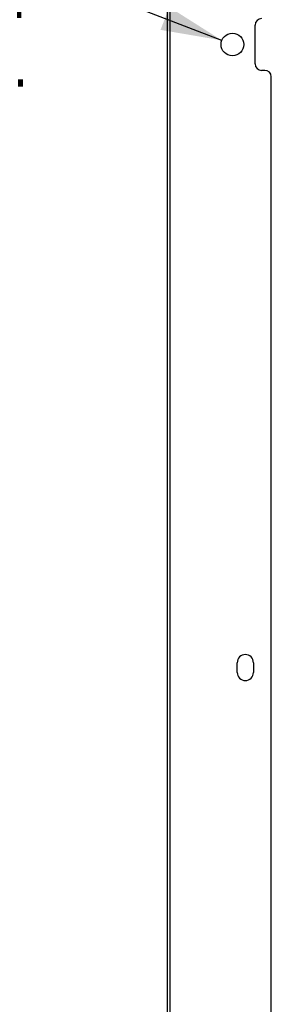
# Model space of a CAD drawing. Header units: inches. Extents: x 0 to 200, y 0 to 129.
# Tile 8 of 44: x 18.82 to 23.67, y 40.68 to 59.68. Entities that reach past the tile are written whole.
import ezdxf

# ---------------------------------------------------------------- set-up
doc = ezdxf.new("R2010")
doc.units = ezdxf.units.IN
doc.header["$LTSCALE"] = 11
doc.header["$MEASUREMENT"] = 0
doc.layers.get('0').update_dxf_attribs({"linetype": 'CONTINUOUS'})
doc.layers.add('DIMENSIONS', color=7, linetype='CONTINUOUS')
doc.styles.get("Standard").update_dxf_attribs({"font": 'arial.ttf'})
doc.styles.add('TEXTSTYLE_1', font='gdt', dxfattribs={"width": 0.8})
doc.dimstyles.new('DIMSTYLE_3', dxfattribs={"dimtxt": 0.882353, "dimasz": 1.176471, "dimexe": 0.09, "dimexo": 0.07, "dimgap": 0.09, "dimtad": 0, "dimtih": 1, "dimtoh": 1, "dimzin": 4, "dimdsep": 46, "dimtxsty": 'Standard', "dimblk": '_FILLED', "dimblk1": '_FILLED', "dimblk2": '_FILLED', "dimcen": 0.09, "dimazin": 1, "dimtfac": 1, "dimtdec": 3, "dimtofl": 0, "dimtmove": 0, "dimatfit": 1, "dimldrblk": '_FILLED', "dimfxl": 0, "dimtolj": 1, "dimtzin": 4, "dimarcsym": 0})

# ---------------------------------------------------------------- blocks, each defined once
blk = doc.blocks.new('_FILLED')
at = {"color": 0, "linetype": 'ByBlock'}
blk.add_solid([(0, 0), (-1, 0.2), (-1, -0.2)], dxfattribs=at)
blk = doc.blocks.new('*D11')
at = {"layer": 'DIMENSIONS', "color": 2, "linetype": 'Continuous'}
for p, q in [((20.443, 60.157), (19.414, 60.157)), ((22.718, 59.283), (20.443, 60.157))]:
    blk.add_line(p, q, dxfattribs=at)
at = {"layer": 'DIMENSIONS', "color": 2, "linetype": 'Continuous', "xscale": 1.1764705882, "yscale": 1.1764705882, "zscale": 1.1764705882, "rotation": 338.9778630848}
blk.add_blockref('_FILLED', (22.718, 59.283), dxfattribs=at)
at = {"layer": 'DIMENSIONS', "color": 2, "linetype": 'Continuous', "insert": (18.972, 60.598), "char_height": 0.88235, "width": 2.88869, "attachment_point": 3, "line_spacing_factor": 0.9, "style": 'TEXTSTYLE_1'}
blk.add_mtext('{\\fgdt;n}\\fArial;.44\\Ptyp.', dxfattribs=at)

msp = doc.modelspace()

# ---------------------------------------------------------------- linework, layer by layer
at = {"color": 3, "linetype": 'Continuous'}
for p, q in [((21.672, 7.645), (21.672, 86.177)), ((21.724, 7.66), (21.724, 86.162)), ((23.36, 58.829), (23.36, 59.579)), ((23.547, 58.704), (23.485, 58.704)), ((23.672, 35.248), (23.672, 58.579)), ((23.016, 47.082), (23.016, 47.27)), ((23.328, 47.27), (23.328, 47.082))]:
    msp.add_line(p, q, dxfattribs=at)
msp.add_circle((22.922, 59.204), 0.219, dxfattribs=at)
for centre, radius, start, end in [((23.485, 59.579), 0.125, 90, 180), ((23.485, 58.829), 0.125, 180, 270), ((23.547, 58.579), 0.125, 0, 90), ((23.172, 47.27), 0.156, 0, 180), ((23.172, 47.082), 0.156, 180, 360)]:
    msp.add_arc(centre, radius, start, end, dxfattribs=at)

# ---------------------------------------------------------------- dimensions: what is measured, and where the dimension line sits
at = {"layer": 'DIMENSIONS', "color": 2, "linetype": 'Continuous'}
dim = msp.add_diameter_dim_2p(p1=(22.718, 59.283), p2=(23.127, 59.125), text='%%c<>\\Ptyp.\\P[]', dimstyle='DIMSTYLE_3', override={"dimpost": '<>'}, dxfattribs=at)
dim.commit()
dim.dimension.update_dxf_attribs({"geometry": '*D11', "text_midpoint": (17.528, 59.495), "dimtype": 163})

doc.saveas('drawing.dxf')
